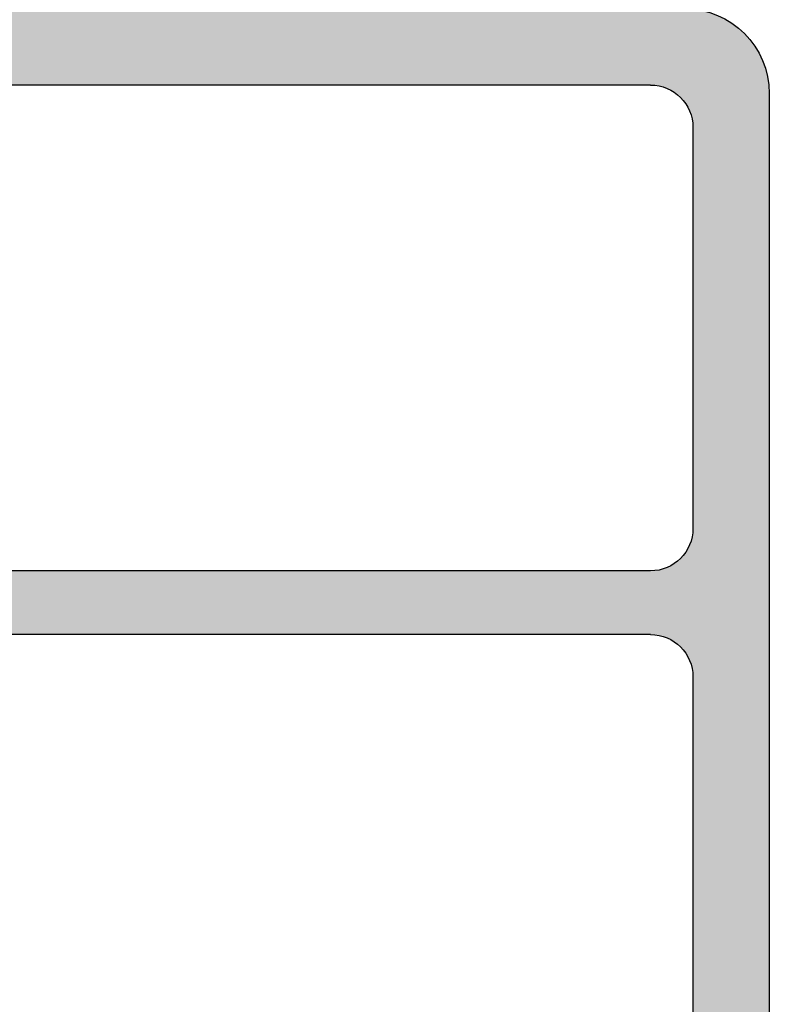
# Model space of a CAD drawing. Header units: millimetres. Extents: x 186 to 3172, y 505 to 3362.
# Tile 6 of 15: x 2843 to 2861, y 3082 to 3105. Entities that reach past the tile are written whole.
import ezdxf

# ---------------------------------------------------------------- set-up
doc = ezdxf.new("R2010")
doc.units = ezdxf.units.MM
doc.styles.get("Standard").update_dxf_attribs({"font": 'verdana.ttf'})
doc.dimstyles.new('New Style2', dxfattribs={"dimtxt": 5, "dimasz": 5, "dimexe": 2.5, "dimexo": 4, "dimgap": 2, "dimtad": 1, "dimtxsty": 'Standard', "dimcen": 5, "dimadec": 0, "dimazin": 0, "dimtfac": 1, "dimtmove": 0, "dimatfit": 3, "dimfxl": 0, "dimarcsym": 0})

# ---------------------------------------------------------------- blocks, each defined once
blk = doc.blocks.new('A$C297B50A2')
h = blk.add_hatch(color=254)
h.paths.add_polyline_path([(26.00000094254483, 26.00000070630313), (2.00000094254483, 26.00000070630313, 0.4142135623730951), (9.425448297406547e-07, 24.00000070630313), (9.425448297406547e-07, 2.000000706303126, 0.4142135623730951), (2.00000094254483, 7.063031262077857e-07), (26.00000094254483, 7.063031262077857e-07, 0.4142135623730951), (28.00000094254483, 2.000000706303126), (28.00000094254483, 24.00000070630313, 0.4142135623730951)])
h.paths.add_polyline_path([(15.75000094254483, 24.2000007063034), (25.20000094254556, 24.2000007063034, -0.4142135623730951), (26.20000094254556, 23.2000007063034), (26.20000094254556, 2.800000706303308, -0.4142135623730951), (25.20000094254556, 1.800000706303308), (15.75000094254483, 1.800000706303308, -0.4142135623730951), (14.75000094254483, 2.800000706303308), (14.75000094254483, 23.2000007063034, -0.4142135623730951)], flags=16)
h.paths.add_polyline_path([(13.25000094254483, 23.2000007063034), (13.25000094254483, 2.800000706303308, -0.4142135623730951), (12.25000094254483, 1.800000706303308), (2.800000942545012, 1.800000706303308, -0.4142135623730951), (1.800000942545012, 2.800000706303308), (1.800000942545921, 23.2000007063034, -0.4142135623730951), (2.800000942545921, 24.2000007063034), (12.25000094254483, 24.2000007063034, -0.4142135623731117)], flags=16)
for p, q in [((26.00000094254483, 26.00000070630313), (2.00000094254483, 26.00000070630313)), ((12.25000094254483, 24.2000007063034), (2.800000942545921, 24.2000007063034)), ((25.20000094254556, 24.2000007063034), (15.75000094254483, 24.2000007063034)), ((13.25000094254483, 23.2000007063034), (13.25000094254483, 2.800000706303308)), ((14.75000094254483, 23.2000007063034), (14.75000094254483, 2.800000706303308)), ((26.20000094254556, 23.2000007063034), (26.20000094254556, 2.800000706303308))]:
    blk.add_line(p, q)
for centre, radius, start, end in [((26.00000094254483, 24.00000070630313), 2, 0, 90), ((12.25000094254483, 23.2000007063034), 1, 0, 90), ((15.75000094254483, 23.2000007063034), 1, 90, 180), ((25.20000094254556, 23.2000007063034), 1, 0, 90)]:
    blk.add_arc(centre, radius, start, end)
blk = doc.blocks.new('A$C51872778')
blk.add_blockref('A$C297B50A2', (0, 0))
blk = doc.blocks.new('*D42')
at = {"color": 0, "lineweight": -2, "transparency": 16777216}
for p, q in [((2847.08341893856, 3129.325732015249), (2847.08341893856, 3127.825732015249)), ((2835.086239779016, 3107.595140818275), (2835.086239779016, 3127.825732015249)), ((2830.086239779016, 3125.325732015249), (2825.086239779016, 3125.325732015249)), ((2835.086239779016, 3125.325732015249), (2847.08341893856, 3125.325732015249)), ((2852.08341893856, 3125.325732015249), (2857.08341893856, 3125.325732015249))]:
    blk.add_line(p, q, dxfattribs=at)
at = {"color": 0, "transparency": 16777216}
for points in [[(2830.086239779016, 3126.159065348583), (2830.086239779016, 3124.492398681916), (2835.086239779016, 3125.325732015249)], [(2852.08341893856, 3126.159065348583), (2852.08341893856, 3124.492398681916), (2847.08341893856, 3125.325732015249)]]:
    blk.add_solid(points, dxfattribs=at)
at = {"layer": 'Defpoints', "color": 0, "transparency": 16777216}
for p in [(2847.08341893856, 3125.325732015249), (2847.08341893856, 3125.325732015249), (2835.086239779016, 3103.595140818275)]:
    blk.add_point(p, dxfattribs=at)
at = {"color": 0, "transparency": 16777216, "insert": (2841.084829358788, 3129.87778036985), "char_height": 5, "attachment_point": 5, "bg_fill": 3, "box_fill_scale": 1.1, "bg_fill_color": 256, "bg_fill_true_color": 13158600, "bg_fill_transparency": 9929964}
blk.add_mtext('12', dxfattribs=at)

msp = doc.modelspace()

# ---------------------------------------------------------------- block references
at = {"xscale": -1, "rotation": 270}
msp.add_blockref('A$C51872778', (2835.086239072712, 3077.59513987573), dxfattribs=at)

# ---------------------------------------------------------------- next in the draw order: dimensions: what is measured, and where the dimension line sits
dim = msp.add_linear_dim(base=(2847.08341893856, 3125.325732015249), p1=(2835.086239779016, 3103.595140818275), p2=(2847.08341893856, 3125.325732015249), dimstyle='New Style2')
dim.commit()
dim.dimension.update_dxf_attribs({"geometry": '*D42', "text_midpoint": (2841.084829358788, 3129.87778036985)})

doc.saveas('drawing.dxf')
